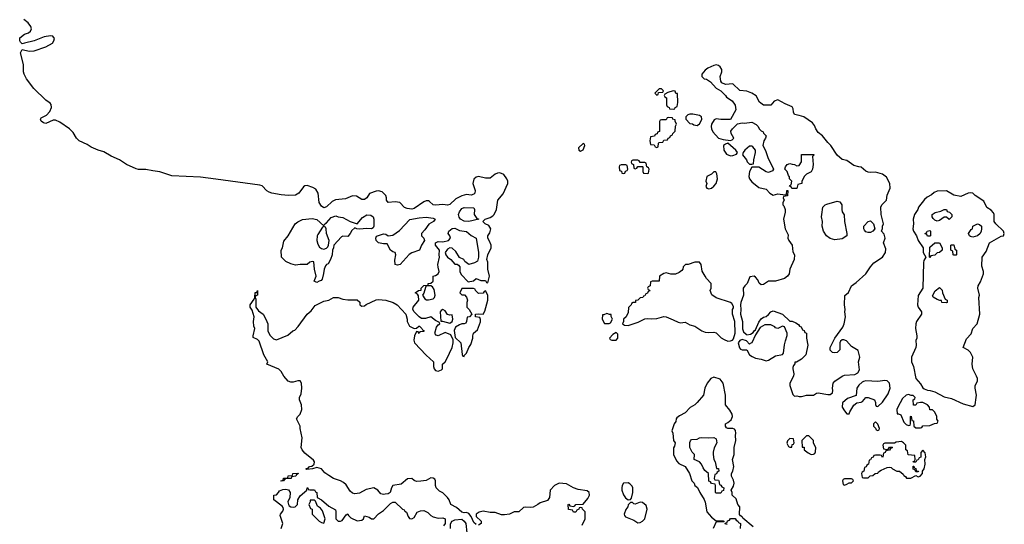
# Model space of a CAD drawing. Header units: inches. Extents: x 2808529 to 2951249, y 860290 to 1033701.
# Tile 18 of 153: x 2918350 to 2926635, y 933744 to 937987. Entities that reach past the tile are written whole.
import ezdxf

# ---------------------------------------------------------------- set-up
doc = ezdxf.new("R2010")
doc.units = ezdxf.units.IN
doc.header["$MEASUREMENT"] = 0
doc.layers.add('C9913', color=7, linetype='Continuous')
doc.layers.add('C9923', color=7, linetype='Continuous')

msp = doc.modelspace()

# ---------------------------------------------------------------- linework, layer by layer
at = {"layer": 'C9913', "color": 6}
msp.add_lwpolyline([(2920000, 936647), (2919870, 936664.5), (2919630, 936673.2), (2919529.3, 936709.3), (2919470, 936716), (2919410, 936729), (2919350, 936728), (2919330, 936734), (2919249.1, 936769.1), (2919188.7, 936810), (2919118.6, 936838.6), (2919056.6, 936876.6), (2919010, 936889.4), (2918950, 936916), (2918917.2, 936937.2), (2918849.3, 936969.3), (2918828.7, 936990), (2918800.2, 937040.2), (2918770, 937068.7), (2918686.3, 937126.3), (2918650, 937141.2), (2918630, 937142.7), (2918570, 937114), (2918550, 937119.3), (2918530, 937134), (2918523.6, 937150), (2918530, 937162.8), (2918574.5, 937185.5), (2918603.7, 937216.3), (2918617.6, 937250), (2918613.6, 937273.6), (2918606.6, 937286.6), (2918569.5, 937310), (2918469.5, 937410), (2918406.6, 937490), (2918387.3, 937530), (2918382.9, 937550), (2918382, 937610), (2918357, 937710), (2918370, 937736), (2918430, 937723), (2918470, 937726), (2918570, 937759.3), (2918625.2, 937790), (2918637.2, 937810), (2918641.2, 937830), (2918629.4, 937849.4), (2918610, 937853.2), (2918556.1, 937843.9), (2918471.3, 937810), (2918389.3, 937789.3), (2918370, 937785.2), (2918357.6, 937797.6), (2918349.5, 937810), (2918350, 937834.8), (2918390, 937864.9), (2918423.6, 937876.4), (2918441.2, 937890), (2918449.4, 937910), (2918443.7, 937930), (2918421.2, 937961.2), (2918385.2, 937990)], dxfattribs=at)
at = {"layer": 'C9923', "color": 6}
for points in [[(2924210, 937606.6), (2924190, 937602.7), (2924139.8, 937580.2), (2924117.5, 937562.5), (2924091, 937530), (2924091, 937510), (2924110, 937491), (2924130, 937486.8), (2924164, 937464), (2924210, 937411.3), (2924250.5, 937390.5), (2924290, 937351), (2924296.8, 937336.8), (2924344, 937304), (2924371, 937270), (2924376, 937230), (2924330.7, 937149.3), (2924250, 937149.4), (2924210, 937154), (2924193.7, 937146.3), (2924170.7, 937110), (2924167.7, 937090), (2924170.5, 937070), (2924183.1, 937043.1), (2924230, 936990.7), (2924270, 936978.8), (2924330, 936971), (2924344, 936976), (2924358, 936990), (2924337.2, 937030), (2924335.3, 937050), (2924348.7, 937070), (2924389.2, 937110.8), (2924430, 937121), (2924450, 937118), (2924510, 937126), (2924547.3, 937107.3), (2924564.7, 937090), (2924572, 937070), (2924590, 937052), (2924605.4, 937045.4), (2924610, 937034), (2924631.1, 937011.1), (2924626, 936990), (2924610.9, 936969.1), (2924602.8, 936930), (2924626.4, 936886.4), (2924646, 936830), (2924692, 936730), (2924683.6, 936716.4), (2924650, 936702), (2924630, 936708.7), (2924570, 936748), (2924510, 936746), (2924491.3, 936710), (2924486.8, 936670), (2924491, 936650), (2924510, 936624.7), (2924570, 936576), (2924630, 936562), (2924662, 936530), (2924690, 936512), (2924730, 936522), (2924790, 936514), (2924802, 936518), (2924806, 936550), (2924814, 936550), (2924810, 936506), (2924778, 936502), (2924774, 936490), (2924782, 936470), (2924772, 936450), (2924772, 936430), (2924781, 936421), (2924790.8, 936390), (2924790.7, 936370), (2924778, 936310), (2924790.7, 936230), (2924816.9, 936176.9), (2924814.8, 936150), (2924822.8, 936130), (2924850.7, 936090), (2924854.4, 936034.4), (2924871, 936010), (2924866, 935970), (2924830.5, 935890), (2924824.9, 935850), (2924810.4, 935829.6), (2924784.7, 935810), (2924710, 935789.5), (2924650, 935789.4), (2924610, 935761.2), (2924590, 935759), (2924572.7, 935772.7), (2924560.1, 935800.1), (2924542, 935822), (2924530, 935829.3), (2924494.8, 935825.2), (2924470.8, 935770), (2924450.8, 935750), (2924438.8, 935730), (2924440.7, 935670), (2924417.3, 935610), (2924414, 935590), (2924418.8, 935550), (2924414.8, 935510), (2924430.8, 935450), (2924430.9, 935389.1), (2924441.3, 935361.3), (2924461.6, 935341.6), (2924470, 935337.3), (2924498.4, 935341.6), (2924523.2, 935356.8), (2924530, 935370.8), (2924542, 935378), (2924570, 935444.7), (2924590, 935471.3), (2924610, 935486), (2924630, 935491), (2924652.1, 935507.9), (2924670, 935531.3), (2924690, 935538), (2924770, 935510.6), (2924830, 935452), (2924850, 935452), (2924879.6, 935439.6), (2924904.7, 935424.7), (2924911.6, 935411.6), (2924924.7, 935404.7), (2924938, 935378), (2924950, 935374), (2924958, 935358), (2924971.6, 935351.6), (2924972, 935310), (2924981, 935250), (2924964.7, 935170), (2924930, 935134), (2924887.3, 935107.3), (2924872.7, 935107.3), (2924872.7, 935092.7), (2924861, 935079), (2924856, 935064), (2924854.8, 935050), (2924864, 935010), (2924860.7, 934990), (2924830.7, 934930), (2924830.7, 934910), (2924856, 934836), (2924870, 934822), (2924890, 934824.7), (2924910, 934818), (2924930, 934818), (2924950, 934824.7), (2924970, 934830.8), (2925030, 934831), (2925053.6, 934846.4), (2925069.3, 934850.7), (2925150, 934834.8), (2925170, 934836), (2925189.3, 934850.7), (2925193.2, 934870), (2925189.5, 934890), (2925196, 934930), (2925210, 934946.8), (2925269.7, 934990.3), (2925290, 934997.3), (2925376.6, 935003.4), (2925402, 935018), (2925416.2, 935043.8), (2925409.6, 935110), (2925419.3, 935150), (2925406.6, 935206.6), (2925350, 935239), (2925307.3, 935287.3), (2925284, 935296), (2925270, 935294), (2925256.8, 935283.2), (2925250.7, 935270), (2925250.6, 935210), (2925230, 935189.5), (2925210, 935186.6), (2925188.7, 935190), (2925169.5, 935209.5), (2925169.5, 935230), (2925209.7, 935310.3), (2925277.6, 935402.4), (2925286.6, 935430), (2925299.3, 935490), (2925292.3, 935530), (2925295.1, 935550), (2925289.5, 935590.5), (2925292.9, 935667.1), (2925325.4, 935694.6), (2925349.7, 935750.3), (2925390, 935777.3), (2925469.2, 935850), (2925509.6, 935910.4), (2925538, 935942), (2925609, 935990), (2925636, 936030), (2925639.5, 936059.5), (2925619, 936110), (2925634, 936150), (2925625.2, 936185.2), (2925602, 936210), (2925609.1, 936230.9), (2925609.3, 936250), (2925619.3, 936270), (2925599.3, 936350), (2925597.2, 936410), (2925604, 936430), (2925642.7, 936470), (2925650, 936512), (2925676, 936570), (2925673.2, 936610), (2925644.5, 936664.5), (2925610, 936689.2), (2925550, 936706), (2925510, 936701.2), (2925490, 936704), (2925470, 936714), (2925430, 936748.7), (2925410, 936749.2), (2925370, 936762.7), (2925310, 936802.7), (2925270, 936813.2), (2925229.5, 936849.5), (2925175.3, 936930), (2925150, 936954), (2925105.2, 937010), (2925070, 937039), (2925050, 937068.7), (2925038, 937098), (2925020.1, 937120.1), (2924949.3, 937169.3), (2924910, 937182.7), (2924869.2, 937189.2), (2924862, 937210), (2924859.3, 937239.3), (2924850, 937255.3), (2924790, 937279.3), (2924730, 937313.2), (2924697.3, 937302.7), (2924670, 937269), (2924610, 937269.3), (2924574.8, 937294.8), (2924546.6, 937346.6), (2924510, 937369.2), (2924470, 937386), (2924410, 937393.2), (2924350, 937448.7), (2924290, 937441.2), (2924257.2, 937457.2), (2924249, 937470), (2924245.2, 937510), (2924257.2, 937550), (2924257.2, 937570), (2924245.2, 937590), (2924230, 937602.7)], [(2923750, 937406), (2923730, 937406), (2923694, 937370), (2923710, 937354), (2923722, 937358), (2923726, 937374), (2923762, 937378), (2923766, 937390)], [(2923850, 937388), (2923803.6, 937376.4), (2923778, 937362), (2923774, 937350), (2923778, 937338), (2923791.3, 937330), (2923792.7, 937272.7), (2923798, 937258), (2923814, 937250), (2923818, 937238), (2923850, 937234), (2923862, 937238), (2923866, 937250), (2923882, 937258), (2923888, 937290), (2923886, 937366), (2923870, 937368), (2923866, 937386)], [(2923810, 937166), (2923798, 937162), (2923790, 937146), (2923750, 937146), (2923738, 937142), (2923734, 937130), (2923732.7, 937047.3), (2923718, 937042), (2923712.7, 937027.3), (2923698, 937022), (2923692.7, 937007.3), (2923658, 937002), (2923652, 936970), (2923658, 936938), (2923690, 936934), (2923698, 936918), (2923710, 936914), (2923722, 936918), (2923726, 936950), (2923730, 936954), (2923762, 936958), (2923770, 936974), (2923802, 936978), (2923806, 936990), (2923822, 936998), (2923826, 937010), (2923842, 937018), (2923846, 937030), (2923866, 937050), (2923869, 937091), (2923878, 937110), (2923866, 937134), (2923866, 937146), (2923846, 937150), (2923842, 937162)], [(2923990, 937194), (2923971.3, 937188.7), (2923954, 937170), (2923954, 937150), (2923990, 937114), (2924010, 937112), (2924023.6, 937103.6), (2924050, 937098), (2924069, 937111), (2924082, 937130), (2924088.7, 937150), (2924088, 937170), (2924070, 937182), (2924012.9, 937192.9)], [(2923090, 936946), (2923052, 936910), (2923054, 936890), (2923070, 936882), (2923090, 936894), (2923106, 936930), (2923102, 936942)], [(2924310, 936948), (2924290, 936942), (2924272, 936930), (2924274.8, 936890), (2924297.5, 936857.5), (2924330, 936844), (2924350, 936846.8), (2924382, 936858), (2924388.7, 936870), (2924375.3, 936890)], [(2924510, 936924), (2924490, 936924), (2924450.6, 936889.4), (2924438, 936870), (2924432, 936850), (2924464.7, 936810), (2924471.1, 936791.1), (2924490, 936772), (2924510, 936772), (2924526, 936774), (2924528.7, 936810), (2924542.7, 936870), (2924541.2, 936890), (2924518.6, 936918.6)], [(2923550, 936806), (2923510, 936806), (2923498, 936802), (2923494, 936790), (2923498, 936778), (2923514, 936770), (2923518, 936738), (2923530, 936734), (2923542, 936738), (2923550, 936754), (2923590, 936754), (2923594, 936750), (2923594, 936710), (2923598, 936698), (2923630, 936694), (2923642, 936698), (2923646, 936730), (2923642, 936742), (2923626, 936750), (2923622, 936782), (2923610, 936786), (2923570, 936786), (2923562, 936802)], [(2924848, 936568), (2924842, 936582), (2924828.4, 936588.4), (2924830, 936594), (2924842, 936598), (2924846, 936630), (2924828.4, 936648.4), (2924827.3, 936667.3), (2924818, 936678), (2924808, 936710), (2924788.7, 936730), (2924795.3, 936750), (2924809, 936771), (2924830, 936778), (2924850, 936771.3), (2924870.8, 936770.8), (2924890, 936758), (2924910, 936762), (2924928.4, 936791.6), (2924930, 936854), (2925030, 936854), (2925034, 936850), (2925022, 936838), (2925026, 936770), (2925022, 936730), (2925010, 936708), (2924970, 936688), (2924952, 936670), (2924932.7, 936627.3), (2924932, 936610), (2924898, 936602), (2924890, 936568.7)], [(2923450, 936766), (2923410, 936766), (2923398, 936762), (2923394, 936750), (2923398, 936718), (2923412.7, 936712.7), (2923418, 936698), (2923430, 936694), (2923442, 936698), (2923447.3, 936712.7), (2923462, 936718), (2923466, 936730), (2923462, 936762)], [(2924190, 936708), (2924170.9, 936689.1), (2924131.6, 936668.4), (2924124.7, 936630), (2924130.7, 936609.3), (2924124.7, 936584.7), (2924131.3, 936571.3), (2924150, 936564.7), (2924170, 936570.8), (2924191.8, 936588.2), (2924209.3, 936610), (2924221.2, 936650), (2924215.3, 936690), (2924207.3, 936707.3)], [(2926150, 936548.7), (2926070, 936545.2), (2926045.2, 936534.8), (2926024, 936516), (2925985.2, 936494.8), (2925963.4, 936476.6), (2925914, 936410), (2925906.8, 936390), (2925880.7, 936350), (2925867.7, 936310), (2925870.7, 936270), (2925866, 936230), (2925870.8, 936210), (2925896, 936170), (2925911, 936130), (2925952, 936070), (2925952, 936030), (2925974, 935990), (2925958, 935962), (2925954.8, 935945.2), (2925950.8, 935730), (2925910.7, 935669.3), (2925904.9, 935590), (2925910.7, 935570), (2925937.3, 935530), (2925937.3, 935510), (2925897.3, 935450), (2925890.7, 935430), (2925886.8, 935390), (2925898, 935330), (2925898, 935310), (2925891.3, 935290), (2925894.8, 935250), (2925890.6, 935230), (2925853.4, 935150), (2925853.4, 935110), (2925870.6, 935070), (2925890.5, 934970.5), (2925930, 934924.7), (2925950.5, 934890.5), (2925962, 934882), (2925990, 934870.6), (2926010.4, 934870.4), (2926050, 934859.1), (2926130, 934816.3), (2926190, 934802.8), (2926290, 934756.3), (2926370, 934736), (2926388.7, 934750), (2926399.3, 934810), (2926402.7, 934830), (2926389.2, 934890), (2926389.3, 934909.3), (2926409, 934950), (2926409.2, 934970), (2926402.7, 934990), (2926369.1, 935050.9), (2926365.2, 935090), (2926369.3, 935150), (2926350, 935188.7), (2926330, 935209), (2926288, 935230), (2926317.6, 935302.4), (2926355.6, 935344.4), (2926369.7, 935390.3), (2926406.6, 935430), (2926429.4, 935510), (2926421.2, 935650), (2926425.2, 935670), (2926412.7, 935730), (2926415.1, 935750), (2926435.6, 935784.4), (2926459.5, 935850), (2926459.5, 935870), (2926446, 935914), (2926449.4, 935990), (2926481.6, 936038.4), (2926509.7, 936110.3), (2926610, 936166), (2926628.9, 936171.1), (2926635.3, 936190), (2926628.7, 936210), (2926564, 936270), (2926549.4, 936289.4), (2926549.1, 936349.1), (2926544, 936364), (2926524.7, 936384.7), (2926489.4, 936409.4), (2926462, 936462), (2926389, 936510), (2926370, 936529), (2926350, 936532.3), (2926330, 936529.5), (2926270, 936501.2), (2926210, 936513.2)], [(2922130, 936289.4), (2922090, 936293.2), (2922059, 936310), (2922046.8, 936326.8), (2922042.7, 936350), (2922050, 936371), (2922070, 936398.8), (2922090, 936406.8), (2922170, 936404.7), (2922177.3, 936390), (2922173.4, 936350), (2922196.8, 936316.8), (2922212, 936310)], [(2925210, 936137), (2925170, 936146.6), (2925139.3, 936170), (2925112.7, 936210), (2925102.7, 936250), (2925104.5, 936290), (2925098, 936330), (2925099.5, 936350), (2925109, 936410), (2925128.7, 936430), (2925142.9, 936437.1), (2925230, 936460.7), (2925250, 936456), (2925266.8, 936430), (2925266.8, 936390), (2925270.7, 936370.7), (2925287.5, 936347.5), (2925290.7, 936290), (2925311.1, 936188.9), (2925311.3, 936170), (2925270, 936143.7)], [(2926170, 936306), (2926150, 936328), (2926130, 936328), (2926090, 936298), (2926070, 936294), (2926050, 936302), (2926036.5, 936316.5), (2926029, 936330), (2926029, 936350), (2926052.7, 936367.3), (2926102, 936378), (2926130, 936392), (2926150, 936391.3), (2926154, 936374), (2926174, 936370), (2926194, 936350), (2926194, 936330)], [(2921310, 936229.2), (2921270, 936232.7), (2921210, 936226), (2921186, 936230), (2921170, 936238), (2921144.5, 936215.5), (2921130.4, 936189.6), (2921110, 936165.2), (2921070, 936166), (2921058, 936162), (2920992, 936090), (2920991, 936070), (2920981, 936050), (2920978.8, 936010), (2920966, 935970), (2920945.4, 935934.6), (2920930, 935928), (2920922, 935918), (2920911.3, 935890), (2920907.5, 935852.5), (2920894.4, 935805.6), (2920885.4, 935794.6), (2920870, 935789), (2920850, 935778), (2920828.7, 935790), (2920844, 935830), (2920829, 935890), (2920826, 935950), (2920810, 935954), (2920790, 935948.7), (2920770, 935928.7), (2920710, 935929), (2920670, 935924), (2920630, 935933.2), (2920590, 935952.7), (2920552.7, 935990), (2920549.2, 936050), (2920561.2, 936070), (2920573.6, 936126.4), (2920609.2, 936170), (2920668.7, 936270), (2920690, 936286.8), (2920730, 936306.8), (2920810, 936314.8), (2920850, 936306), (2920910, 936254), (2920918, 936270), (2920930, 936278), (2920970, 936324.7), (2921010, 936338.8), (2921030.6, 936330.6), (2921070, 936324), (2921130, 936290.8), (2921190, 936271.3), (2921235.1, 936324.9), (2921270, 936346.8), (2921303.5, 936343.5), (2921324.7, 936330), (2921330.8, 936310), (2921331, 936250), (2921322.8, 936237.2)], [(2921530, 935923.7), (2921509, 935930), (2921505.6, 935965.6), (2921515.3, 936010), (2921508.7, 936028.7), (2921490, 936034), (2921470, 936049), (2921442, 936102), (2921410, 936101.2), (2921369, 936110), (2921349.3, 936130), (2921345.2, 936150), (2921353.2, 936166.8), (2921410, 936187.3), (2921430, 936182.8), (2921450, 936170.7), (2921490, 936174.8), (2921544.8, 936215.2), (2921632.7, 936307.3), (2921710, 936322), (2921770, 936326.8), (2921830, 936318.8), (2921844.7, 936310), (2921831, 936290), (2921792.2, 936267.8), (2921759.9, 936220.1), (2921732, 936190), (2921731.3, 936170), (2921751.3, 936150), (2921756, 936130), (2921730.7, 936090), (2921713.4, 936050), (2921650, 936026), (2921628.1, 936011.9), (2921550, 935929.3)], [(2920910, 936248.7), (2920898, 936242), (2920858.8, 936181.2), (2920853.4, 936170), (2920850.6, 936130), (2920858.5, 936098.5), (2920873.2, 936073.2), (2920890, 936062.8), (2920910, 936058.8), (2920930, 936066.8), (2920942.7, 936077.3), (2920949.4, 936090.6), (2920953.2, 936130), (2920932.7, 936190), (2920929.2, 936229.2), (2920922, 936242)], [(2925490, 936197), (2925470, 936202.7), (2925457.5, 936217.5), (2925452.7, 936230), (2925454, 936250), (2925490, 936291), (2925510, 936296), (2925533.4, 936270), (2925546.8, 936230), (2925530, 936209), (2925510, 936199.3)], [(2926370, 936159), (2926350, 936164), (2926342, 936170), (2926335.3, 936190), (2926357.2, 936222.8), (2926368, 936230), (2926370, 936252), (2926410, 936272), (2926425.4, 936265.4), (2926442, 936250), (2926444.7, 936230), (2926441, 936210), (2926430.8, 936190), (2926410, 936169.2)], [(2925990, 936166), (2925982, 936182), (2925970, 936186), (2925968, 936190), (2925982, 936198), (2925986, 936210), (2926010, 936214), (2926014, 936210), (2926014, 936170), (2926010, 936168)], [(2926010, 935988), (2926006, 935990), (2926010, 936074), (2926050, 936112), (2926090, 936112), (2926112, 936070), (2926112, 936050), (2926090.9, 936029.1), (2926070, 936028), (2926050, 936008), (2926018, 936002)], [(2926210, 936006), (2926206, 936010), (2926202, 936042), (2926186, 936050), (2926186, 936090), (2926190, 936094), (2926210, 936094), (2926218, 936058), (2926232, 936050), (2926234, 936010), (2926230, 936006)], [(2924030, 935949.2), (2923974, 935930), (2923951.3, 935928.7), (2923932, 935910), (2923931.3, 935890), (2923922, 935878), (2923898, 935862), (2923868.9, 935848.9), (2923830, 935848.7), (2923790, 935859), (2923770, 935854), (2923734, 935830), (2923732, 935788), (2923672.7, 935787.3), (2923658, 935782), (2923654, 935750), (2923638, 935742), (2923634, 935730), (2923638, 935718), (2923650, 935714), (2923652, 935708), (2923638, 935702), (2923632.7, 935687.3), (2923618, 935682), (2923610, 935666), (2923598, 935662), (2923594, 935650), (2923570, 935648), (2923550, 935628.7), (2923532.7, 935627.3), (2923530.6, 935609.4), (2923511.6, 935608.4), (2923498, 935602), (2923494, 935590), (2923472, 935568), (2923470, 935526), (2923452, 935490), (2923432, 935470), (2923431, 935449), (2923422, 935430), (2923438, 935418), (2923470, 935416), (2923555.5, 935444.5), (2923610, 935471), (2923630, 935474.8), (2923670, 935470.7), (2923710, 935474), (2923770.6, 935490.6), (2923790, 935487.3), (2923850, 935464), (2923890, 935442.8), (2923910, 935438.8), (2923950, 935442.8), (2923990, 935422.8), (2924030.5, 935410.5), (2924090, 935370.7), (2924119.1, 935359.1), (2924150, 935356.3), (2924190, 935360.7), (2924210, 935354.8), (2924252.5, 935312.5), (2924276.7, 935296.7), (2924310, 935284.9), (2924330, 935287.3), (2924346.6, 935293.4), (2924355.5, 935304.5), (2924369.3, 935350), (2924369, 935450), (2924349.1, 935510.9), (2924349.2, 935550), (2924356, 935564), (2924355.5, 935575.5), (2924342, 935602), (2924330, 935609.2), (2924209.3, 935649.3), (2924172.9, 935672.9), (2924159, 935710), (2924169.3, 935730.7), (2924169.2, 935770), (2924129.2, 935810), (2924117.2, 935830), (2924093.6, 935873.6), (2924084, 935930), (2924069, 935949)], [(2921810, 935749.4), (2921771.3, 935748.7), (2921763.6, 935736.4), (2921750, 935688), (2921738, 935670), (2921759.8, 935639.8), (2921773, 935633), (2921790, 935630.5), (2921830, 935641), (2921839, 935650), (2921846, 935670), (2921837.6, 935717.6), (2921822, 935742)], [(2922167.3, 935727.3), (2922070, 935726), (2922054, 935690), (2922070, 935674), (2922092.7, 935672.7), (2922110, 935654), (2922118, 935630), (2922111.6, 935608.4), (2922112, 935570), (2922130.9, 935550.9), (2922154, 935510), (2922134, 935490), (2922114, 935486), (2922110.9, 935449.1), (2922103.6, 935436.4), (2922090, 935428.7), (2922070, 935428.7), (2922050, 935422), (2922016.9, 935403.1), (2922006.4, 935373.6), (2922015.3, 935315.3), (2922061, 935270), (2922072.7, 935172.7), (2922078, 935158), (2922090, 935154), (2922094, 935166), (2922110, 935182), (2922129.3, 935230.7), (2922144.7, 935255.3), (2922162, 935310), (2922162, 935330), (2922168.7, 935350), (2922202, 935378), (2922227.3, 935447.3), (2922227.3, 935467.3), (2922222, 935482), (2922186, 935490), (2922186, 935510), (2922210, 935514), (2922250, 935512), (2922264.7, 935535.3), (2922288.7, 935630), (2922288.7, 935670), (2922270, 935706), (2922258, 935702), (2922250, 935688), (2922210, 935686), (2922186, 935710), (2922182, 935722)], [(2926150, 935606), (2926110, 935608), (2926106, 935626), (2926094, 935626), (2926070, 935635.3), (2926035.3, 935655.3), (2926030, 935666), (2926053.6, 935706.4), (2926090, 935734), (2926111.6, 935711.6), (2926116, 935690), (2926138, 935638), (2926154, 935630), (2926154, 935610)], [(2921910, 935549.2), (2921897.3, 935542.7), (2921886.8, 935530), (2921892.7, 935452.7), (2921907.3, 935452.7), (2921970, 935436), (2921988.7, 935450), (2921995.3, 935470), (2921990, 935506), (2921970, 935502), (2921950, 935508.7), (2921930, 935539)], [(2923290, 935518), (2923266, 935506), (2923254, 935506), (2923252, 935470), (2923270, 935434), (2923310, 935431.3), (2923322, 935438), (2923338, 935470), (2923327.3, 935492.7), (2923327.3, 935507.3), (2923312.7, 935507.3)], [(2924670, 935420.9), (2924619.9, 935420.1), (2924581.1, 935398.9), (2924541.4, 935338.6), (2924510, 935269.2), (2924495.3, 935264.7), (2924490, 935258), (2924466.8, 935286.8), (2924430, 935297.2), (2924410.6, 935289.4), (2924396, 935270), (2924408.2, 935228.2), (2924416.3, 935216.3), (2924430, 935210.6), (2924470, 935212), (2924490.5, 935170.5), (2924514.6, 935154.6), (2924541.6, 935141.6), (2924590, 935133.4), (2924630, 935119.1), (2924650, 935124), (2924710, 935161), (2924768, 935172), (2924778, 935182), (2924785.6, 935254.4), (2924792.7, 935287.3), (2924809.3, 935330.7), (2924809.3, 935350), (2924784.7, 935404.7), (2924770, 935409.2), (2924730, 935389.4), (2924710, 935395.3), (2924703.2, 935403.2)], [(2923370, 935358), (2923339.6, 935340.4), (2923314, 935310), (2923318, 935298), (2923332, 935292), (2923370, 935292), (2923382, 935310), (2923384, 935330), (2923382, 935342)], [(2925630, 934952.3), (2925570, 934946), (2925470.5, 934949.5), (2925450, 934946), (2925440.4, 934939.6), (2925410, 934914), (2925394.8, 934890), (2925390, 934828), (2925317.1, 934802.9), (2925273.2, 934766.8), (2925270.6, 934730), (2925290, 934698), (2925310, 934672), (2925330, 934674), (2925334, 934690), (2925370, 934746), (2925393.2, 934766.8), (2925430, 934771), (2925442, 934778), (2925470, 934811), (2925490, 934810.6), (2925542, 934790), (2925552, 934768), (2925552, 934752), (2925558, 934738), (2925570, 934734), (2925610, 934771.3), (2925658.7, 934841.3), (2925675.1, 934890), (2925669.3, 934930), (2925650, 934949.3)], [(2925830, 934835.3), (2925810, 934829), (2925778.5, 934801.5), (2925738, 934730), (2925731.3, 934710), (2925734, 934674), (2925746, 934674), (2925763.6, 934663.6), (2925790, 934602), (2925810, 934582), (2925830, 934574), (2925842, 934578), (2925846, 934590), (2925846, 934650), (2925852.7, 934652.7), (2925858, 934618), (2925870, 934614), (2925874, 934570), (2925890, 934554), (2925930, 934554), (2925942, 934558), (2925950, 934572), (2926010, 934574), (2926048.4, 934591.6), (2926070, 934594), (2926078, 934610), (2926068.7, 934628.7), (2926068, 934650), (2926050, 934686), (2926030, 934706), (2926007.3, 934707.3), (2926006, 934730), (2925988.4, 934748.4), (2925950, 934768), (2925930, 934768), (2925898, 934762), (2925890, 934746), (2925870, 934746), (2925868, 934790), (2925882, 934798), (2925886, 934810), (2925867.3, 934827.3), (2925852.7, 934827.3)], [(2925550, 934606), (2925534, 934590), (2925534, 934570), (2925552.7, 934552.7), (2925558, 934538), (2925570, 934534), (2925582, 934538), (2925586, 934550), (2925570, 934586)], [(2924990, 934488), (2924970, 934488), (2924932, 934450), (2924934, 934394), (2924950, 934392), (2924951.6, 934371.6), (2924983.6, 934343.6), (2925010, 934332), (2925030, 934334), (2925042, 934338), (2925047.3, 934352.7), (2925048, 934390), (2925030, 934426), (2925028.7, 934448.7)], [(2924210, 934006), (2924206, 934010), (2924206, 934070), (2924202, 934082), (2924170, 934086), (2924162, 934102), (2924148, 934108), (2924146, 934170), (2924116.4, 934196.4), (2924100.2, 934220.2), (2924088, 934250), (2924070, 934268), (2924026, 934290), (2924028, 934330), (2924009.2, 934349.2), (2923989, 934390), (2923989.3, 934430.7), (2923993.2, 934446.8), (2924003.2, 934456.8), (2924050, 934460.7), (2924070, 934470.5), (2924090, 934474), (2924150, 934470.8), (2924190, 934474.8), (2924210, 934462), (2924214.8, 934430), (2924193.7, 934386.3), (2924184.7, 934350), (2924184.7, 934330), (2924191.3, 934290), (2924201, 934270), (2924214, 934214), (2924230, 934212), (2924232, 934190), (2924218, 934182), (2924212.7, 934167.3), (2924198, 934162), (2924194, 934130), (2924198, 934118), (2924230, 934114), (2924234, 934110), (2924238, 934078), (2924250, 934074), (2924258, 934058), (2924274, 934050), (2924272.7, 934027.3), (2924258, 934022), (2924250, 934006)], [(2924830, 934466), (2924810, 934446), (2924805.4, 934425.4), (2924819.6, 934399.6), (2924830, 934392), (2924846, 934394), (2924850, 934414), (2924862, 934418), (2924866, 934430), (2924862, 934462)], [(2925770, 934439), (2925725.4, 934434.6), (2925710, 934426), (2925630, 934426), (2925618, 934422), (2925614, 934410), (2925618, 934378), (2925650, 934374), (2925662, 934378), (2925670, 934394), (2925690, 934394), (2925694, 934390), (2925678, 934382), (2925670, 934366), (2925638, 934362), (2925632.7, 934347.3), (2925618, 934342), (2925614, 934310), (2925610, 934306), (2925602, 934322), (2925590, 934326), (2925550, 934326), (2925538, 934322), (2925532.7, 934307.3), (2925518, 934302), (2925510, 934286), (2925498, 934282), (2925491.6, 934248.4), (2925478, 934242), (2925472.7, 934227.3), (2925458, 934222), (2925454, 934190), (2925438, 934182), (2925434, 934170), (2925438, 934138), (2925450, 934134), (2925490, 934134), (2925507.3, 934152.7), (2925530, 934154), (2925548.4, 934171.6), (2925570, 934174), (2925575.3, 934184.7), (2925600.2, 934199.8), (2925650, 934222), (2925670, 934224.7), (2925682, 934222), (2925694, 934210), (2925730, 934192), (2925752, 934192), (2925784.7, 934164.7), (2925790, 934154), (2925804.7, 934144.7), (2925812.7, 934132.7), (2925850, 934132), (2925890, 934154), (2925910, 934142), (2925926, 934150), (2925946, 934170), (2925946, 934190), (2925962, 934210), (2925968.7, 934250), (2925966, 934290), (2925975.3, 934310), (2925970, 934346), (2925950, 934366), (2925932.7, 934347.3), (2925932, 934308), (2925918, 934302), (2925910, 934286), (2925898, 934282), (2925890, 934266), (2925870, 934266), (2925867.3, 934272.7), (2925882, 934278), (2925886, 934290), (2925882, 934322), (2925827.3, 934327.3), (2925822, 934362), (2925806, 934370), (2925808, 934410), (2925788, 934430)], [(2925890, 934186), (2925882, 934202), (2925867.3, 934207.3), (2925867.3, 934232.7), (2925872.7, 934232.7), (2925878, 934218), (2925890, 934214), (2925894, 934194), (2925914, 934190), (2925910, 934186)], [(2920550, 934106), (2920546, 934110), (2920566, 934114), (2920570, 934131.3), (2920606, 934134), (2920610, 934151.3), (2920646, 934154), (2920649.4, 934170.6), (2920692.7, 934172.7), (2920690, 934166), (2920678, 934162), (2920674, 934150), (2920638, 934142), (2920634, 934130), (2920592, 934128), (2920578, 934122), (2920570, 934108.7)], [(2923470, 934092.7), (2923430.7, 934089.3), (2923418.8, 934070), (2923416.3, 934050), (2923417.3, 934030), (2923430.5, 933990.5), (2923447.9, 933967.9), (2923470, 933951), (2923490, 933952), (2923497.2, 933962.8), (2923509.2, 934010), (2923509.3, 934050), (2923503.7, 934063.7), (2923484.5, 934084.5)], [(2925350, 934126), (2925290, 934126), (2925278, 934122), (2925274, 934110), (2925278, 934078), (2925290, 934074), (2925310, 934082), (2925330, 934094), (2925350, 934094), (2925366, 934110), (2925362, 934122)], [(2920830, 933948), (2920792.7, 933947.3), (2920792.7, 933932.7), (2920782, 933910), (2920798, 933878), (2920812, 933872), (2920811, 933830), (2920870, 933771.3), (2920890, 933758), (2920910, 933754), (2920919, 933790), (2920897.5, 933857.5), (2920880.2, 933880.2), (2920855.3, 933895.3), (2920839, 933939)], [(2923570, 933929.4), (2923530, 933914), (2923516.4, 933916.4), (2923507.3, 933927.3), (2923490, 933928), (2923471.1, 933908.9), (2923466, 933890), (2923450, 933868), (2923436, 933830), (2923438, 933818), (2923447.1, 933807.1), (2923517.5, 933777.5), (2923550, 933756), (2923570, 933758.8), (2923590, 933770.8), (2923609.4, 933790.6), (2923629.4, 933870), (2923621.5, 933901.5), (2923590, 933926.6)]]:
    msp.add_lwpolyline(points, close=True, dxfattribs=at)
for points in [[(2922190, 933742), (2922170, 933758), (2922149, 933810), (2922130, 933834), (2922110, 933844), (2922090, 933839), (2922070, 933845.2), (2922025.1, 933885.1), (2921979, 933910), (2921964, 933950), (2921949, 933970), (2921910, 934009), (2921882.7, 934022.7), (2921854, 934050), (2921849, 934070), (2921849.2, 934110), (2921842.7, 934122.7), (2921830, 934133.2), (2921810, 934136), (2921770, 934112.7), (2921725.6, 934105.6), (2921690, 934105.2), (2921670, 934113.2), (2921650, 934129), (2921614.4, 934125.6), (2921559.9, 934080.1), (2921490.7, 934069.3), (2921478.8, 934050), (2921467.3, 934012.7), (2921450, 934001.2), (2921424, 933996), (2921410, 933993.2), (2921390, 934001.2), (2921364, 934030), (2921330, 934049.3), (2921264.5, 934035.5), (2921210, 934006), (2921170, 934001.2), (2921150, 934005.2), (2921130, 934021.2), (2921095.6, 934075.6), (2921074.2, 934094.2), (2921050, 934109.3), (2920990, 934129.3), (2920950, 934153.2), (2920917, 934177), (2920888, 934210), (2920850, 934221.2), (2920814, 934210), (2920765.2, 934205.2), (2920758, 934210), (2920780.4, 934219.6), (2920788.7, 934230), (2920806.6, 934233.4), (2920828.7, 934250), (2920829.2, 934270), (2920822, 934282), (2920750, 934341.2), (2920726, 934370), (2920719.3, 934390), (2920726, 934470), (2920709.4, 934549.4), (2920709.2, 934570), (2920679, 934630), (2920689.3, 934650), (2920709.6, 934670.4), (2920724.5, 934710), (2920722, 934750), (2920703.7, 934790), (2920703.7, 934810), (2920717.6, 934842.4), (2920725.1, 934890), (2920721.2, 934930), (2920709.3, 934949.3), (2920690, 934949.5), (2920650, 934938.4), (2920630, 934938.4), (2920610, 934947), (2920572.7, 934990), (2920549.7, 935029.7), (2920530, 935049.3), (2920429.4, 935089.4), (2920437.2, 935110), (2920404.5, 935170), (2920363.9, 935283.9), (2920350, 935299.3), (2920315.3, 935315.3), (2920313.2, 935330), (2920327, 935390), (2920320.9, 935410), (2920318, 935450), (2920323.7, 935490), (2920305.2, 935545.2), (2920288.7, 935570), (2920288.7, 935590), (2920324, 935636), (2920329.2, 935650.8), (2920330, 935692), (2920346, 935694), (2920350, 935711.3), (2920350.7, 935670), (2920334, 935666), (2920332, 935650), (2920336, 935636), (2920337.3, 935570), (2920360.4, 935540.4), (2920398.8, 935510), (2920422, 935470), (2920437.3, 935430), (2920438, 935370), (2920455.1, 935335.1), (2920484.7, 935304.7), (2920510, 935295.5), (2920605.8, 935334.2), (2920649.3, 935370), (2920663.6, 935376.4), (2920693.3, 935406.7), (2920770, 935510.6), (2920801.2, 935538.8), (2920837, 935583), (2920910, 935619.1), (2920951.8, 935628.2), (2920990, 935650.5), (2921029.4, 935650.6), (2921070, 935636.3), (2921110, 935630.6), (2921190, 935631.3), (2921210.9, 935610.9), (2921212, 935590), (2921230, 935578), (2921250, 935581), (2921266.3, 935593.7), (2921350, 935630.5), (2921370, 935633.4), (2921430, 935627.7), (2921491.3, 935610), (2921526.8, 935590), (2921598.8, 935510), (2921610.4, 935470.4), (2921610.6, 935450), (2921630.6, 935410.6), (2921670, 935391.3), (2921690, 935392), (2921708, 935410), (2921714, 935410), (2921734, 935390), (2921738, 935378), (2921750, 935374), (2921750, 935366), (2921718, 935362), (2921710, 935348), (2921702, 935362), (2921690, 935366), (2921671.3, 935328.7), (2921666.8, 935293.2), (2921671, 935270), (2921770, 935166), (2921830.8, 935110.8), (2921831, 935070), (2921838, 935050), (2921850, 935038), (2921870, 935031.3), (2921898, 935042), (2921908.4, 935051.6), (2921908, 935090), (2921930, 935111.3), (2921944.8, 935135.2), (2921989.2, 935230), (2921998, 935270), (2921996.4, 935296.4), (2921976.5, 935336.5), (2921930, 935357.2), (2921870, 935329.2), (2921854.6, 935334.6), (2921844.7, 935344.7), (2921842, 935350), (2921858, 935402), (2921870, 935422), (2921886, 935430), (2921882, 935442), (2921850, 935458), (2921810, 935488), (2921765.4, 935474.6), (2921730, 935475.3), (2921710, 935489), (2921669.2, 935530), (2921657.2, 935550), (2921661.2, 935570), (2921709.3, 935630), (2921704.7, 935664.7), (2921698, 935678), (2921678, 935690), (2921706, 935710), (2921727.3, 935712.7), (2921728.7, 935730), (2921750, 935751), (2921786, 935754), (2921788, 935770), (2921810, 935771), (2921829, 935790), (2921829.1, 935830.9), (2921850, 935836), (2921870, 935851.3), (2921879.3, 935870), (2921870, 935906), (2921869.3, 935930), (2921882.7, 935990), (2921879.3, 936010), (2921882.7, 936050), (2921849.2, 936090), (2921848.7, 936110), (2921870, 936122.8), (2921910, 936118.8), (2921958, 936130), (2921974, 936150), (2921968.7, 936170), (2921955.3, 936190), (2921962, 936210), (2921990, 936230.5), (2922010, 936234), (2922050, 936213.4), (2922110, 936206.8), (2922150, 936174), (2922192, 936150), (2922211.1, 936028.9), (2922211.3, 935990), (2922202, 935958), (2922178, 935942), (2922128, 935928), (2922095.3, 935955.3), (2922086, 935970), (2922050, 935988), (2922019.1, 936039.1), (2921990, 936066.6), (2921970, 936069.4), (2921950, 936059), (2921930.7, 936030), (2921934.8, 936010), (2921950.5, 935990.5), (2921978, 935970), (2922010, 935932), (2922032, 935932), (2922043.6, 935923.6), (2922054, 935910), (2922054, 935870), (2922063.6, 935843.6), (2922123.6, 935783.6), (2922168, 935792), (2922190, 935811.3), (2922230, 935794), (2922270, 935794), (2922278, 935778), (2922290, 935774), (2922302, 935830), (2922288.7, 935888.7), (2922288.4, 935948.4), (2922282, 935970), (2922288.7, 936010), (2922316, 936070), (2922316, 936090), (2922304.1, 936124.1), (2922288, 936150), (2922288, 936170), (2922305.6, 936194.4), (2922313.2, 936230), (2922297, 936257), (2922268, 936270), (2922248, 936290), (2922266, 936310), (2922310, 936324.7), (2922330, 936338), (2922342, 936350), (2922361.2, 936390), (2922373.2, 936470), (2922418, 936522), (2922458, 936610), (2922458, 936630), (2922449.6, 936650), (2922424.4, 936684.4), (2922390, 936699.6), (2922370, 936696.2), (2922351.7, 936688.3), (2922310, 936655.1), (2922270, 936654.5), (2922210, 936669.6), (2922190, 936663.7), (2922172.2, 936647.8), (2922161.6, 936610), (2922181.6, 936550), (2922179.1, 936530), (2922170, 936519.3), (2922150, 936512.7), (2922110, 936517), (2922070, 936506.6), (2922020.3, 936479.7), (2921970, 936433.2), (2921950, 936427.3), (2921910, 936434.5), (2921850, 936426.6), (2921830, 936429.5), (2921799.3, 936459.3), (2921790, 936464.5), (2921770, 936464.5), (2921750, 936457.2), (2921670, 936400.9), (2921650, 936394.5), (2921610, 936398.4), (2921588.3, 936408.3), (2921549.6, 936449.6), (2921510, 936457), (2921449.6, 936449.6), (2921436, 936470), (2921436, 936490), (2921429.3, 936510), (2921398.7, 936538.7), (2921370, 936549.4), (2921350, 936546.6), (2921293.7, 936526.3), (2921270, 936489.3), (2921250, 936475.1), (2921230, 936474.5), (2921183.9, 936503.9), (2921150, 936507.6), (2921090, 936480.5), (2921006.4, 936473.6), (2920980.3, 936459.7), (2920930, 936413.2), (2920910, 936404), (2920890, 936419), (2920870, 936449), (2920860.7, 936530), (2920842, 936562), (2920817.7, 936577.7), (2920770, 936592.3), (2920750, 936589.4), (2920737.5, 936582.5), (2920697.3, 936530), (2920670, 936512.3), (2920610.4, 936509.6), (2920550, 936514.5), (2920470, 936529.6), (2920450, 936538), (2920429.7, 936549.7), (2920389.6, 936589.6), (2920370, 936597), (2920000, 936647)], [(2924521.5, 933721.5), (2924435.3, 933795.3), (2924430, 933806), (2924415.3, 933815.3), (2924407.3, 933827.3), (2924408.7, 933890), (2924394, 933910), (2924378.6, 933958.6), (2924346, 933990), (2924346, 934010), (2924338, 934030), (2924355.5, 934064.5), (2924360.9, 934090), (2924355.9, 934115.9), (2924339.3, 934150), (2924339.3, 934170), (2924349.5, 934190.5), (2924359.3, 934230), (2924349.3, 934290), (2924360.9, 934330), (2924360.9, 934390), (2924376, 934450), (2924373.2, 934490), (2924377.2, 934510), (2924372.5, 934532.5), (2924364, 934544), (2924350, 934549), (2924308.4, 934548.4), (2924296.4, 934556.4), (2924288.9, 934568.9), (2924288.7, 934590), (2924310, 934601), (2924336.6, 934623.4), (2924349.3, 934650.7), (2924344.5, 934670), (2924324.9, 934704.9), (2924289.2, 934750), (2924289.5, 934830), (2924269.4, 934930), (2924244.1, 934964.1), (2924190, 934981.2), (2924164.7, 934970), (2924134.8, 934930), (2924114.8, 934890), (2924104.7, 934830), (2924050, 934769.4), (2924030, 934749.4), (2923992.5, 934727.5), (2923950, 934681.2), (2923902.5, 934657.5), (2923880.4, 934639.6), (2923874, 934630), (2923870.4, 934609.6), (2923856, 934590), (2923838, 934530), (2923846, 934510), (2923851.3, 934450), (2923864.7, 934430), (2923859.6, 934400.4), (2923852.7, 934387.3), (2923851, 934330), (2923877.1, 934277.1), (2923895.5, 934255.5), (2923950.7, 934230.7), (2923986, 934170), (2924006, 934110), (2924024.7, 934090), (2924031.6, 934071.6), (2924052.7, 934052.7), (2924072, 934010), (2924110, 933952), (2924118.8, 933930), (2924132, 933850), (2924170, 933804.7), (2924210, 933772), (2924270, 933774), (2924274, 933770), (2924274, 933766), (2924210, 933766), (2924184.7, 933710)], [(2923082, 933738), (2923108, 933790), (2923108, 933850), (2923086, 933870), (2923082, 933882), (2923070, 933886), (2923058, 933882), (2923054, 933870), (2923038, 933862), (2923030, 933846), (2923010, 933846), (2923002, 933862), (2922968.4, 933868.4), (2922966, 933910), (2922970, 933914), (2922978, 933898), (2923010, 933894), (2923022, 933898), (2923028.7, 933911.3), (2923090, 933914), (2923130, 933962), (2923144, 933990), (2923142, 934010), (2923124.7, 934024.7), (2923050, 934037.2), (2923010, 934049.3), (2922950, 934085.2), (2922890, 934089.2), (2922850, 934069.2), (2922814, 934030), (2922806.8, 933970), (2922790, 933944), (2922730, 933925.2), (2922710, 933909.2), (2922670, 933889), (2922650, 933884), (2922610, 933889.2), (2922590, 933884), (2922550, 933849.3), (2922510, 933849), (2922470, 933828.7), (2922430, 933824), (2922404.7, 933824.7), (2922350, 933844), (2922310, 933844), (2922250, 933853.2), (2922214.8, 933845.2), (2922192, 933830), (2922191.3, 933810), (2922232, 933770), (2922234, 933750), (2922210, 933738)], [(2920549.6, 933710), (2920562.7, 933750), (2920542.7, 933817.3), (2920544, 933830), (2920565.2, 933854.8), (2920569.2, 933870), (2920565.6, 933885.6), (2920557, 933897), (2920489.2, 933950), (2920488, 933990), (2920510, 933992), (2920528, 934010), (2920534.6, 934025.4), (2920562.7, 934037.3), (2920590, 934040.7), (2920613, 934033), (2920626, 934010), (2920622, 933970), (2920606.4, 933933.6), (2920610.8, 933910), (2920618, 933898), (2920630, 933890.8), (2920652.5, 933887.5), (2920669.1, 933890.9), (2920688, 933910), (2920689.1, 933950.9), (2920710, 933982), (2920766, 934030), (2920768, 934050), (2920774, 934050), (2920778, 934038), (2920790, 934034), (2920830, 934034), (2920838, 934018), (2920851.1, 934011.1), (2920854, 933970), (2920890, 933951), (2920950, 933896), (2921006.4, 933866.4), (2921010.8, 933850.8), (2921011, 933790), (2921030.9, 933770.9), (2921050, 933770.8), (2921062.7, 933777.3), (2921096.4, 933823.6), (2921110, 933832), (2921116.8, 933816.8), (2921137.1, 933797.1), (2921190, 933774), (2921230, 933778), (2921242, 933790), (2921250, 933814), (2921290, 933804.7), (2921310, 933791), (2921330, 933791), (2921370, 933831.3), (2921410, 933861), (2921470, 933918), (2921490, 933931), (2921510, 933931), (2921570, 933871.3), (2921585.4, 933865.4), (2921590, 933854), (2921604.7, 933844.7), (2921618, 933810), (2921630, 933792), (2921650, 933791.3), (2921670, 933802), (2921695.3, 933844.7), (2921723.1, 933856.9), (2921750, 933861), (2921783.5, 933843.5), (2921810, 933818), (2921830, 933806), (2921870, 933796), (2921910, 933798), (2921931.1, 933791.1), (2921931, 933750), (2921917.3, 933730)], [(2921976, 933710), (2921974.6, 933745.4), (2921980.2, 933759.8), (2921989.1, 933770.9), (2922010, 933781), (2922070, 933786), (2922091, 933771), (2922102.8, 933750), (2922113.2, 933673.2)], [(2924302, 933742), (2924290, 933746), (2924286, 933754), (2924302, 933758), (2924307.3, 933772.7), (2924322, 933778), (2924330, 933794), (2924370, 933794), (2924378, 933778), (2924394, 933770), (2924398, 933758), (2924414, 933750), (2924411.3, 933710)]]:
    msp.add_lwpolyline(points, dxfattribs=at)

doc.saveas('drawing.dxf')
